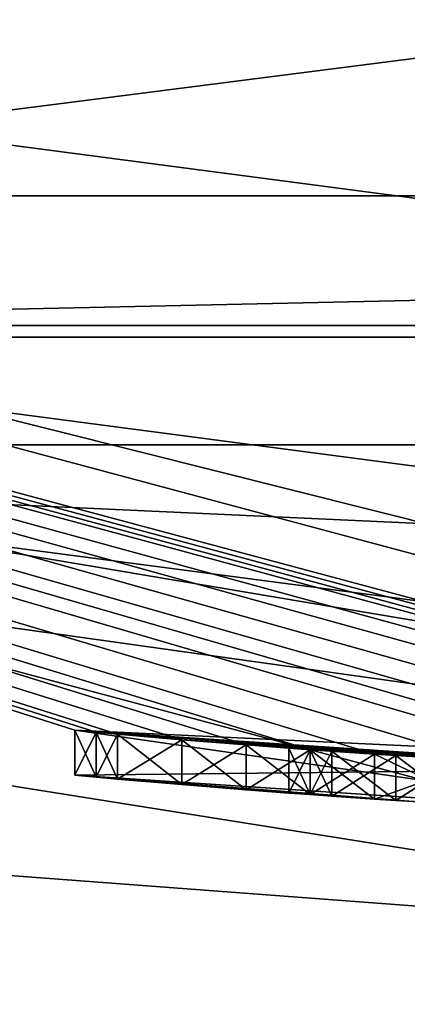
# Model space of a CAD drawing. Extents: x -50 to 50, y -119 to 244.
# Tile 21 of 112: x -2.373 to -1.507, y -24.507 to -22.305. Entities that reach past the tile are written whole.
import ezdxf

# ---------------------------------------------------------------- set-up
doc = ezdxf.new("R2010")
doc.units = 0
doc.header["$LTSCALE"] = 65.185185
for name, color, linetype in [('1035', 7, 'CONTINUOUS'), ('1046', 7, 'CONTINUOUS'), ('1108', 7, 'CONTINUOUS'), ('1114', 7, 'CONTINUOUS'), ('1115', 7, 'CONTINUOUS'), ('1128', 7, 'CONTINUOUS'), ('1129', 7, 'CONTINUOUS'), ('113', 7, 'CONTINUOUS'), ('1130', 7, 'CONTINUOUS'), ('1131', 7, 'CONTINUOUS'), ('1132', 7, 'CONTINUOUS'), ('1136', 7, 'CONTINUOUS'), ('114', 7, 'CONTINUOUS'), ('18', 7, 'CONTINUOUS'), ('3', 7, 'CONTINUOUS'), ('385', 7, 'CONTINUOUS'), ('394', 7, 'CONTINUOUS'), ('435', 7, 'CONTINUOUS'), ('5', 7, 'CONTINUOUS'), ('561', 7, 'CONTINUOUS'), ('570', 7, 'CONTINUOUS'), ('571', 7, 'CONTINUOUS'), ('596', 7, 'CONTINUOUS'), ('597', 7, 'CONTINUOUS'), ('598', 7, 'CONTINUOUS'), ('599', 7, 'CONTINUOUS'), ('600', 7, 'CONTINUOUS'), ('601', 7, 'CONTINUOUS'), ('602', 7, 'CONTINUOUS'), ('603', 7, 'CONTINUOUS'), ('604', 7, 'CONTINUOUS'), ('609', 7, 'CONTINUOUS'), ('7', 7, 'CONTINUOUS'), ('896', 7, 'CONTINUOUS'), ('897', 7, 'CONTINUOUS'), ('909', 7, 'CONTINUOUS'), ('910', 7, 'CONTINUOUS'), ('911', 7, 'CONTINUOUS')]:
    doc.layers.add(name, color=color, linetype=linetype)

msp = doc.modelspace()

# ---------------------------------------------------------------- linework, layer by layer
at = {"layer": '1035', "linetype": 'CONTINUOUS'}
for points in [[(-1.7234, -23.938, 40.625), (-1.7713, -23.9345, 40.4375), (-1.7234, -23.938, 39.875), (-1.7234, -23.938, 40.625)], [(-1.7713, -23.9345, 40.4375), (-1.7713, -23.9345, 40.0625), (-1.7234, -23.938, 39.875), (-1.7713, -23.9345, 40.4375)], [(-1.6755, -23.9414, 40.8125), (-1.7234, -23.938, 40.625), (-1.6755, -23.9414, 39.6875), (-1.6755, -23.9414, 40.8125)], [(-1.6755, -23.9414, 39.6875), (-1.7234, -23.938, 40.625), (-1.7234, -23.938, 39.875), (-1.6755, -23.9414, 39.6875)], [(-1.532, -23.9511, 41), (-1.6755, -23.9414, 40.8125), (-1.532, -23.9511, 39.5), (-1.532, -23.9511, 41)], [(-1.6755, -23.9414, 40.8125), (-1.6755, -23.9414, 39.6875), (-1.532, -23.9511, 39.5), (-1.6755, -23.9414, 40.8125)], [(-1.3883, -23.9598, 41.1875), (-1.532, -23.9511, 41), (-1.3883, -23.9598, 39.3125), (-1.3883, -23.9598, 41.1875)], [(-1.3883, -23.9598, 39.3125), (-1.532, -23.9511, 41), (-1.532, -23.9511, 39.5), (-1.3883, -23.9598, 39.3125)]]:
    msp.add_3dface(points, dxfattribs=at)
at = {"layer": '1046', "linetype": 'CONTINUOUS'}
for points in [[(-2.25, -23.9947, 36.3125), (-0.9596, -24.0809, 35.1894), (-2.25, -23.9947, 36.875), (-2.25, -23.9947, 36.3125)], [(-2.25, -23.9947, 36.875), (-0.9596, -24.0809, 35.1894), (-1.484, -24.0543, 36.3125), (-2.25, -23.9947, 36.875)], [(-0.9588, -24.0809, 36.875), (-2.25, -23.9947, 36.875), (-1.484, -24.0543, 36.3125), (-0.9588, -24.0809, 36.875)]]:
    msp.add_3dface(points, dxfattribs=at)
at = {"layer": '1108', "linetype": 'CONTINUOUS'}
for points in [[(0, -24.4, 6), (-12.2001, -21.131, 6), (0, -24.4, 7), (0, -24.4, 6)], [(0, -24.4, 7), (-12.2001, -21.131, 6), (-12.2001, -21.131, 7), (0, -24.4, 7)]]:
    msp.add_3dface(points, dxfattribs=at)
at = {"layer": '1114', "linetype": 'CONTINUOUS'}
for points in [[(48, -70, 6), (-48, -70, 6), (-13.5, -23.3827, 6), (48, -70, 6)], [(0, -27, 6), (48, -70, 6), (-13.5, -23.3827, 6), (0, -27, 6)]]:
    msp.add_3dface(points, dxfattribs=at)
at = {"layer": '1115', "linetype": 'CONTINUOUS'}
for points in [[(12.2001, -21.131, 7), (0, -24.4, 7), (-48, -70, 7), (12.2001, -21.131, 7)], [(48, -70, 7), (12.2001, -21.131, 7), (-48, -70, 7), (48, -70, 7)], [(0, -24.4, 7), (-12.2001, -21.131, 7), (-48, -70, 7), (0, -24.4, 7)]]:
    msp.add_3dface(points, dxfattribs=at)
at = {"layer": '1128', "linetype": 'CONTINUOUS'}
for points in [[(0, -25.8, 4), (-12.9001, -22.3434, 4), (0, -25.8, 6), (0, -25.8, 4)], [(0, -25.8, 6), (-12.9001, -22.3434, 4), (-12.9, -22.3435, 6), (0, -25.8, 6)]]:
    msp.add_3dface(points, dxfattribs=at)
at = {"layer": '1129', "linetype": 'CONTINUOUS'}
for points in [[(-12.9001, -22.3434, 4), (0, -25.8, 4), (-12.1999, -21.131, 4), (-12.9001, -22.3434, 4)], [(-12.1999, -21.131, 4), (0, -25.8, 4), (0, -24.4, 4), (-12.1999, -21.131, 4)]]:
    msp.add_3dface(points, dxfattribs=at)
at = {"layer": '113', "linetype": 'CONTINUOUS'}
for points in [[(0, -22.2, 31), (-6.162, -22.9885, 31), (-5.7478, -21.443, 31), (0, -22.2, 31)], [(6.162, -22.9885, 31), (-6.162, -22.9885, 31), (0, -22.2, 31), (6.162, -22.9885, 31)], [(0, -23.8, 31), (-6.162, -22.9885, 31), (6.162, -22.9885, 31), (0, -23.8, 31)]]:
    msp.add_3dface(points, dxfattribs=at)
at = {"layer": '1130', "linetype": 'CONTINUOUS'}
for points in [[(-12.1999, -21.131, 4), (0, -24.4, 4), (-12.1999, -21.131, 2), (-12.1999, -21.131, 4)], [(-12.1999, -21.131, 2), (0, -24.4, 4), (0, -24.4, 2), (-12.1999, -21.131, 2)]]:
    msp.add_3dface(points, dxfattribs=at)
at = {"layer": '1131', "linetype": 'CONTINUOUS'}
for points in [[(-12.1999, -21.131, 2), (0, -24.4, 2), (-13.5001, -23.3826, 2), (-12.1999, -21.131, 2)], [(-13.5001, -23.3826, 2), (0, -24.4, 2), (0, -27, 2), (-13.5001, -23.3826, 2)]]:
    msp.add_3dface(points, dxfattribs=at)
at = {"layer": '1132', "linetype": 'CONTINUOUS'}
for points in [[(-13.5, -23.3827, 6), (-13.5001, -23.3826, 2), (0, -27, 2), (-13.5, -23.3827, 6)], [(0, -27, 6), (-13.5, -23.3827, 6), (0, -27, 2), (0, -27, 6)]]:
    msp.add_3dface(points, dxfattribs=at)
at = {"layer": '1136', "linetype": 'CONTINUOUS'}
for points in [[(-12.2001, -21.131, 6), (0, -24.4, 6), (-12.9, -22.3435, 6), (-12.2001, -21.131, 6)], [(0, -24.4, 6), (0, -25.8, 6), (-12.9, -22.3435, 6), (0, -24.4, 6)]]:
    msp.add_3dface(points, dxfattribs=at)
at = {"layer": '114', "linetype": 'CONTINUOUS'}
for points in [[(-6.0844, -22.6987, 71), (11.7538, -20.3494, 71), (-11.7538, -20.3494, 71), (-6.0844, -22.6987, 71)], [(6.0843, -22.6987, 71), (11.7538, -20.3494, 71), (-6.0844, -22.6987, 71), (6.0843, -22.6987, 71)], [(0, -23.5, 71), (6.0843, -22.6987, 71), (-6.0844, -22.6987, 71), (0, -23.5, 71)]]:
    msp.add_3dface(points, dxfattribs=at)
at = {"layer": '18', "linetype": 'CONTINUOUS'}
msp.add_3dface([(0, -23.9), (-11.95, -20.698), (0, -21.5), (0, -23.9)], dxfattribs=at)
at = {"layer": '3', "linetype": 'CONTINUOUS'}
for points in [[(0, -23.9, 29), (-11.95, -20.698, 29), (0, -23.9), (0, -23.9, 29)], [(0, -23.9), (-11.95, -20.698, 29), (-11.95, -20.698), (0, -23.9)]]:
    msp.add_3dface(points, dxfattribs=at)
at = {"layer": '385', "linetype": 'CONTINUOUS'}
for points in [[(-12, -20.7846, 31.2), (0, -24, 31.2), (-2.25, -23.8943, 36.3125), (-12, -20.7846, 31.2)], [(-12, -20.7846, 70.5), (-12, -20.7846, 31.2), (-2.25, -23.8943, 36.3125), (-12, -20.7846, 70.5)], [(0, -24, 70.5), (-12, -20.7846, 70.5), (0, -24, 41.2813), (0, -24, 70.5)], [(-12, -20.7846, 70.5), (-2.25, -23.8943, 36.3125), (-2.25, -23.8943, 36.875), (-12, -20.7846, 70.5)], [(-12, -20.7846, 70.5), (-2.25, -23.8943, 36.875), (-2.25, -23.8943, 40.0625), (-12, -20.7846, 70.5)], [(0, -24, 41.2813), (-12, -20.7846, 70.5), (-0.0479, -24, 41.1875), (0, -24, 41.2813)], [(-0.0479, -24, 41.1875), (-12, -20.7846, 70.5), (-0.0957, -23.9998, 41.2813), (-0.0479, -24, 41.1875)], [(-0.0957, -23.9998, 41.2813), (-12, -20.7846, 70.5), (-0.1436, -23.9996, 41.375), (-0.0957, -23.9998, 41.2813)], [(-0.1436, -23.9996, 41.375), (-12, -20.7846, 70.5), (-0.2872, -23.9983, 41.5156), (-0.1436, -23.9996, 41.375)], [(-0.2872, -23.9983, 41.5156), (-12, -20.7846, 70.5), (-0.4309, -23.9961, 41.6562), (-0.2872, -23.9983, 41.5156)], [(-0.4309, -23.9961, 41.6562), (-12, -20.7846, 70.5), (-0.6224, -23.9919, 41.75), (-0.4309, -23.9961, 41.6562)], [(-0.6224, -23.9919, 41.75), (-12, -20.7846, 70.5), (-0.8138, -23.9862, 41.8437), (-0.6224, -23.9919, 41.75)], [(-0.8138, -23.9862, 41.8437), (-12, -20.7846, 70.5), (-0.9575, -23.9809, 41.8437), (-0.8138, -23.9862, 41.8437)], [(-0.9575, -23.9809, 41.8437), (-12, -20.7846, 70.5), (-1.1011, -23.9747, 41.8437), (-0.9575, -23.9809, 41.8437)], [(-1.1011, -23.9747, 41.8437), (-12, -20.7846, 70.5), (-1.3405, -23.9625, 41.75), (-1.1011, -23.9747, 41.8437)], [(-1.3405, -23.9625, 41.75), (-12, -20.7846, 70.5), (-1.5798, -23.9479, 41.6562), (-1.3405, -23.9625, 41.75)], [(-1.5798, -23.9479, 41.6562), (-12, -20.7846, 70.5), (-1.7235, -23.938, 41.5156), (-1.5798, -23.9479, 41.6562)], [(-1.7235, -23.938, 41.5156), (-12, -20.7846, 70.5), (-1.867, -23.9273, 41.375), (-1.7235, -23.938, 41.5156)], [(-1.867, -23.9273, 41.375), (-12, -20.7846, 70.5), (-2.0107, -23.9156, 41.1405), (-1.867, -23.9273, 41.375)], [(-2.0107, -23.9156, 41.1405), (-12, -20.7846, 70.5), (-2.1543, -23.9031, 40.9063), (-2.0107, -23.9156, 41.1405)], [(-2.1543, -23.9031, 40.9063), (-12, -20.7846, 70.5), (-2.2021, -23.8988, 40.6718), (-2.1543, -23.9031, 40.9063)], [(-2.2021, -23.8988, 40.6718), (-12, -20.7846, 70.5), (-2.25, -23.8943, 40.4375), (-2.2021, -23.8988, 40.6718)], [(-2.25, -23.8943, 40.4375), (-12, -20.7846, 70.5), (-2.25, -23.8943, 40.0625), (-2.25, -23.8943, 40.4375)], [(-2.25, -23.8943, 36.3125), (0, -24, 31.2), (-0.9596, -23.9808, 35.1894), (-2.25, -23.8943, 36.3125)], [(-2.25, -23.8943, 36.875), (-0.9588, -23.9808, 36.875), (-2.1543, -23.9031, 39.5937), (-2.25, -23.8943, 36.875)], [(-2.25, -23.8943, 40.0625), (-2.25, -23.8943, 36.875), (-2.2021, -23.8988, 39.8282), (-2.25, -23.8943, 40.0625)], [(-2.2021, -23.8988, 39.8282), (-2.25, -23.8943, 36.875), (-2.1543, -23.9031, 39.5937), (-2.2021, -23.8988, 39.8282)], [(-2.1543, -23.9031, 39.5937), (-0.9588, -23.9808, 36.875), (-2.0107, -23.9156, 39.3595), (-2.1543, -23.9031, 39.5937)], [(-2.0107, -23.9156, 39.3595), (-0.9588, -23.9808, 36.875), (-1.867, -23.9273, 39.125), (-2.0107, -23.9156, 39.3595)], [(-1.867, -23.9273, 39.125), (-0.9588, -23.9808, 36.875), (-1.7235, -23.938, 38.9844), (-1.867, -23.9273, 39.125)], [(-1.7235, -23.938, 38.9844), (-0.9588, -23.9808, 36.875), (-1.5798, -23.9479, 38.8438), (-1.7235, -23.938, 38.9844)], [(-1.5798, -23.9479, 38.8438), (-0.9588, -23.9808, 36.875), (-1.3405, -23.9625, 38.75), (-1.5798, -23.9479, 38.8438)]]:
    msp.add_3dface(points, dxfattribs=at)
at = {"layer": '394', "linetype": 'CONTINUOUS'}
for points in [[(-12, -20.7846, 70.5), (0, -24, 70.5), (-5.3079, -23.2555, 70.8536), (-12, -20.7846, 70.5)], [(0, -23.5, 71), (-6.0844, -22.6987, 71), (-5.3079, -23.2555, 70.8536), (0, -23.5, 71)], [(5.3079, -23.2555, 70.8536), (0, -23.5, 71), (-5.3079, -23.2555, 70.8536), (5.3079, -23.2555, 70.8536)], [(0, -24, 70.5), (5.3079, -23.2555, 70.8536), (-5.3079, -23.2555, 70.8536), (0, -24, 70.5)]]:
    msp.add_3dface(points, dxfattribs=at)
at = {"layer": '435', "linetype": 'CONTINUOUS'}
for points in [[(-6.162, -22.9885, 31), (0, -23.8, 31), (-12, -20.7846, 31.2), (-6.162, -22.9885, 31)], [(0, -23.8, 31), (0, -24, 31.2), (-12, -20.7846, 31.2), (0, -23.8, 31)]]:
    msp.add_3dface(points, dxfattribs=at)
at = {"layer": '5', "linetype": 'CONTINUOUS'}
msp.add_3dface([(0, -22.9, 30), (5.929, -22.1192, 30), (-5.929, -22.1192, 30), (0, -22.9, 30)], dxfattribs=at)
at = {"layer": '561', "linetype": 'CONTINUOUS'}
for points in [[(-2.25, -23.8943, 36.3125), (-0.9596, -23.9808, 35.1894), (-2.25, -23.9947, 36.3125), (-2.25, -23.8943, 36.3125)], [(-2.25, -23.9947, 36.3125), (-0.9596, -23.9808, 35.1894), (-0.9596, -24.0809, 35.1894), (-2.25, -23.9947, 36.3125)]]:
    msp.add_3dface(points, dxfattribs=at)
at = {"layer": '570', "linetype": 'CONTINUOUS'}
for points in [[(-0.9588, -23.9808, 36.875), (-2.25, -23.8943, 36.875), (-0.9588, -24.0809, 36.875), (-0.9588, -23.9808, 36.875)], [(-0.9588, -24.0809, 36.875), (-2.25, -23.8943, 36.875), (-2.25, -23.9947, 36.875), (-0.9588, -24.0809, 36.875)]]:
    msp.add_3dface(points, dxfattribs=at)
at = {"layer": '571', "linetype": 'CONTINUOUS'}
for points in [[(-2.25, -23.8943, 36.875), (-2.25, -23.8943, 36.3125), (-2.25, -23.9947, 36.875), (-2.25, -23.8943, 36.875)], [(-2.25, -23.8943, 36.3125), (-2.25, -23.9947, 36.3125), (-2.25, -23.9947, 36.875), (-2.25, -23.8943, 36.3125)]]:
    msp.add_3dface(points, dxfattribs=at)
at = {"layer": '596', "linetype": 'CONTINUOUS'}
for points in [[(-1.3405, -23.9625, 41.75), (-1.5798, -23.9479, 41.6562), (-1.3405, -24.0627, 41.75), (-1.3405, -23.9625, 41.75)], [(-1.3405, -24.0627, 41.75), (-1.5798, -23.9479, 41.6562), (-1.5798, -24.0482, 41.6562), (-1.3405, -24.0627, 41.75)]]:
    msp.add_3dface(points, dxfattribs=at)
at = {"layer": '597', "linetype": 'CONTINUOUS'}
for points in [[(-1.7235, -23.938, 41.5156), (-1.867, -23.9273, 41.375), (-1.7235, -24.0383, 41.5156), (-1.7235, -23.938, 41.5156)], [(-1.7235, -24.0383, 41.5156), (-1.867, -23.9273, 41.375), (-1.867, -24.0276, 41.375), (-1.7235, -24.0383, 41.5156)], [(-1.5798, -23.9479, 41.6562), (-1.7235, -23.938, 41.5156), (-1.5798, -24.0482, 41.6562), (-1.5798, -23.9479, 41.6562)], [(-1.5798, -24.0482, 41.6562), (-1.7235, -23.938, 41.5156), (-1.7235, -24.0383, 41.5156), (-1.5798, -24.0482, 41.6562)]]:
    msp.add_3dface(points, dxfattribs=at)
at = {"layer": '598', "linetype": 'CONTINUOUS'}
for points in [[(-2.0107, -23.9156, 41.1405), (-2.1543, -23.9031, 40.9063), (-2.0107, -24.016, 41.1405), (-2.0107, -23.9156, 41.1405)], [(-2.0107, -24.016, 41.1405), (-2.1543, -23.9031, 40.9063), (-2.1543, -24.0035, 40.9063), (-2.0107, -24.016, 41.1405)], [(-1.867, -23.9273, 41.375), (-2.0107, -23.9156, 41.1405), (-1.867, -24.0276, 41.375), (-1.867, -23.9273, 41.375)], [(-1.867, -24.0276, 41.375), (-2.0107, -23.9156, 41.1405), (-2.0107, -24.016, 41.1405), (-1.867, -24.0276, 41.375)]]:
    msp.add_3dface(points, dxfattribs=at)
at = {"layer": '599', "linetype": 'CONTINUOUS'}
for points in [[(-2.2021, -23.8988, 40.6718), (-2.25, -23.8943, 40.4375), (-2.2021, -23.9992, 40.6718), (-2.2021, -23.8988, 40.6718)], [(-2.2021, -23.9992, 40.6718), (-2.25, -23.8943, 40.4375), (-2.25, -23.9947, 40.4375), (-2.2021, -23.9992, 40.6718)], [(-2.1543, -23.9031, 40.9063), (-2.2021, -23.8988, 40.6718), (-2.1543, -24.0035, 40.9063), (-2.1543, -23.9031, 40.9063)], [(-2.1543, -24.0035, 40.9063), (-2.2021, -23.8988, 40.6718), (-2.2021, -23.9992, 40.6718), (-2.1543, -24.0035, 40.9063)]]:
    msp.add_3dface(points, dxfattribs=at)
at = {"layer": '600', "linetype": 'CONTINUOUS'}
for points in [[(-2.25, -23.8943, 40.4375), (-2.25, -23.8943, 40.0625), (-2.25, -23.9947, 40.4375), (-2.25, -23.8943, 40.4375)], [(-2.25, -23.9947, 40.4375), (-2.25, -23.8943, 40.0625), (-2.25, -23.9947, 40.0625), (-2.25, -23.9947, 40.4375)]]:
    msp.add_3dface(points, dxfattribs=at)
at = {"layer": '601', "linetype": 'CONTINUOUS'}
for points in [[(-2.25, -23.8943, 40.0625), (-2.2021, -23.8988, 39.8282), (-2.25, -23.9947, 40.0625), (-2.25, -23.8943, 40.0625)], [(-2.25, -23.9947, 40.0625), (-2.2021, -23.8988, 39.8282), (-2.2021, -23.9992, 39.8282), (-2.25, -23.9947, 40.0625)], [(-2.2021, -23.8988, 39.8282), (-2.1543, -23.9031, 39.5937), (-2.2021, -23.9992, 39.8282), (-2.2021, -23.8988, 39.8282)], [(-2.2021, -23.9992, 39.8282), (-2.1543, -23.9031, 39.5937), (-2.1543, -24.0035, 39.5937), (-2.2021, -23.9992, 39.8282)]]:
    msp.add_3dface(points, dxfattribs=at)
at = {"layer": '602', "linetype": 'CONTINUOUS'}
for points in [[(-2.1543, -23.9031, 39.5937), (-2.0107, -23.9156, 39.3595), (-2.1543, -24.0035, 39.5937), (-2.1543, -23.9031, 39.5937)], [(-2.1543, -24.0035, 39.5937), (-2.0107, -23.9156, 39.3595), (-2.0107, -24.016, 39.3595), (-2.1543, -24.0035, 39.5937)], [(-2.0107, -23.9156, 39.3595), (-1.867, -23.9273, 39.125), (-2.0107, -24.016, 39.3595), (-2.0107, -23.9156, 39.3595)], [(-2.0107, -24.016, 39.3595), (-1.867, -23.9273, 39.125), (-1.867, -24.0276, 39.125), (-2.0107, -24.016, 39.3595)]]:
    msp.add_3dface(points, dxfattribs=at)
at = {"layer": '603', "linetype": 'CONTINUOUS'}
for points in [[(-1.867, -23.9273, 39.125), (-1.7235, -23.938, 38.9844), (-1.867, -24.0276, 39.125), (-1.867, -23.9273, 39.125)], [(-1.867, -24.0276, 39.125), (-1.7235, -23.938, 38.9844), (-1.7235, -24.0383, 38.9844), (-1.867, -24.0276, 39.125)], [(-1.7235, -23.938, 38.9844), (-1.5798, -23.9479, 38.8438), (-1.7235, -24.0383, 38.9844), (-1.7235, -23.938, 38.9844)], [(-1.7235, -24.0383, 38.9844), (-1.5798, -23.9479, 38.8438), (-1.5798, -24.0482, 38.8438), (-1.7235, -24.0383, 38.9844)]]:
    msp.add_3dface(points, dxfattribs=at)
at = {"layer": '604', "linetype": 'CONTINUOUS'}
for points in [[(-1.5798, -23.9479, 38.8438), (-1.3405, -23.9625, 38.75), (-1.5798, -24.0482, 38.8438), (-1.5798, -23.9479, 38.8438)], [(-1.5798, -24.0482, 38.8438), (-1.3405, -23.9625, 38.75), (-1.3405, -24.0627, 38.75), (-1.5798, -24.0482, 38.8438)]]:
    msp.add_3dface(points, dxfattribs=at)
at = {"layer": '609', "color": 7, "linetype": 'CONTINUOUS'}
for points in [[(-2.2021, -23.9992, 40.6718), (-2.25, -23.9947, 40.4375), (-2.2021, -23.9992, 39.8282), (-2.2021, -23.9992, 40.6718)], [(-2.25, -23.9947, 40.4375), (-2.25, -23.9947, 40.0625), (-2.2021, -23.9992, 39.8282), (-2.25, -23.9947, 40.4375)], [(-2.1543, -24.0035, 40.9063), (-2.2021, -23.9992, 40.6718), (-2.1543, -24.0035, 39.5937), (-2.1543, -24.0035, 40.9063)], [(-2.2021, -23.9992, 40.6718), (-2.2021, -23.9992, 39.8282), (-2.1543, -24.0035, 39.5937), (-2.2021, -23.9992, 40.6718)], [(-2.0107, -24.016, 41.1405), (-2.1543, -24.0035, 40.9063), (-2.0107, -24.016, 39.3595), (-2.0107, -24.016, 41.1405)], [(-2.1543, -24.0035, 40.9063), (-2.1543, -24.0035, 39.5937), (-2.0107, -24.016, 39.3595), (-2.1543, -24.0035, 40.9063)], [(-1.867, -24.0276, 41.375), (-2.0107, -24.016, 41.1405), (-1.867, -24.0276, 39.125), (-1.867, -24.0276, 41.375)], [(-2.0107, -24.016, 41.1405), (-2.0107, -24.016, 39.3595), (-1.867, -24.0276, 39.125), (-2.0107, -24.016, 41.1405)], [(-1.7235, -24.0383, 41.5156), (-1.867, -24.0276, 41.375), (-1.7713, -24.0348, 40.4375), (-1.7235, -24.0383, 41.5156)], [(-1.867, -24.0276, 41.375), (-1.867, -24.0276, 39.125), (-1.7235, -24.0383, 38.9844), (-1.867, -24.0276, 41.375)], [(-1.867, -24.0276, 41.375), (-1.7235, -24.0383, 38.9844), (-1.7713, -24.0348, 40.0625), (-1.867, -24.0276, 41.375)], [(-1.7713, -24.0348, 40.4375), (-1.867, -24.0276, 41.375), (-1.7713, -24.0348, 40.0625), (-1.7713, -24.0348, 40.4375)], [(-1.7235, -24.0383, 41.5156), (-1.7713, -24.0348, 40.4375), (-1.7234, -24.0383, 40.625), (-1.7235, -24.0383, 41.5156)], [(-1.7713, -24.0348, 40.0625), (-1.7235, -24.0383, 38.9844), (-1.7234, -24.0383, 39.875), (-1.7713, -24.0348, 40.0625)], [(-1.5798, -24.0482, 41.6562), (-1.7235, -24.0383, 41.5156), (-1.6755, -24.0417, 40.8125), (-1.5798, -24.0482, 41.6562)], [(-1.6755, -24.0417, 40.8125), (-1.7235, -24.0383, 41.5156), (-1.7234, -24.0383, 40.625), (-1.6755, -24.0417, 40.8125)], [(-1.7235, -24.0383, 38.9844), (-1.5798, -24.0482, 38.8438), (-1.7234, -24.0383, 39.875), (-1.7235, -24.0383, 38.9844)], [(-1.7234, -24.0383, 39.875), (-1.5798, -24.0482, 38.8438), (-1.6755, -24.0417, 39.6875), (-1.7234, -24.0383, 39.875)], [(-1.532, -24.0513, 41), (-1.5798, -24.0482, 41.6562), (-1.6755, -24.0417, 40.8125), (-1.532, -24.0513, 41)], [(-1.6755, -24.0417, 39.6875), (-1.5798, -24.0482, 38.8438), (-1.532, -24.0513, 39.5), (-1.6755, -24.0417, 39.6875)], [(-1.3405, -24.0627, 41.75), (-1.5798, -24.0482, 41.6562), (-1.3883, -24.06, 41.1875), (-1.3405, -24.0627, 41.75)], [(-1.3883, -24.06, 41.1875), (-1.5798, -24.0482, 41.6562), (-1.532, -24.0513, 41), (-1.3883, -24.06, 41.1875)], [(-1.5798, -24.0482, 38.8438), (-1.3405, -24.0627, 38.75), (-1.532, -24.0513, 39.5), (-1.5798, -24.0482, 38.8438)], [(-1.532, -24.0513, 39.5), (-1.3405, -24.0627, 38.75), (-1.3883, -24.06, 39.3125), (-1.532, -24.0513, 39.5)]]:
    msp.add_3dface(points, dxfattribs=at)
at = {"layer": '7', "linetype": 'CONTINUOUS'}
for points in [[(-11.95, -20.698, 29), (0, -23.9, 29), (-5.2531, -23.0152, 29.7071), (-11.95, -20.698, 29)], [(0, -22.9, 30), (-5.929, -22.1192, 30), (-5.2531, -23.0152, 29.7071), (0, -22.9, 30)], [(0, -22.9, 30), (-5.2531, -23.0152, 29.7071), (5.2531, -23.0152, 29.7071), (0, -22.9, 30)], [(-5.2531, -23.0152, 29.7071), (0, -23.9, 29), (5.2531, -23.0152, 29.7071), (-5.2531, -23.0152, 29.7071)]]:
    msp.add_3dface(points, dxfattribs=at)
at = {"layer": '896', "linetype": 'CONTINUOUS'}
for points in [[(-1.7713, -24.0348, 40.4375), (-1.7713, -23.9345, 40.4375), (-1.7234, -23.938, 40.625), (-1.7713, -24.0348, 40.4375)], [(-1.7234, -24.0383, 40.625), (-1.7713, -24.0348, 40.4375), (-1.7234, -23.938, 40.625), (-1.7234, -24.0383, 40.625)], [(-1.6755, -23.9414, 40.8125), (-1.7234, -24.0383, 40.625), (-1.7234, -23.938, 40.625), (-1.6755, -23.9414, 40.8125)], [(-1.6755, -24.0417, 40.8125), (-1.7234, -24.0383, 40.625), (-1.6755, -23.9414, 40.8125), (-1.6755, -24.0417, 40.8125)]]:
    msp.add_3dface(points, dxfattribs=at)
at = {"layer": '897', "linetype": 'CONTINUOUS'}
for points in [[(-1.6755, -24.0417, 40.8125), (-1.6755, -23.9414, 40.8125), (-1.532, -23.9511, 41), (-1.6755, -24.0417, 40.8125)], [(-1.532, -24.0513, 41), (-1.6755, -24.0417, 40.8125), (-1.532, -23.9511, 41), (-1.532, -24.0513, 41)], [(-1.3883, -23.9598, 41.1875), (-1.532, -24.0513, 41), (-1.532, -23.9511, 41), (-1.3883, -23.9598, 41.1875)], [(-1.3883, -24.06, 41.1875), (-1.532, -24.0513, 41), (-1.3883, -23.9598, 41.1875), (-1.3883, -24.06, 41.1875)]]:
    msp.add_3dface(points, dxfattribs=at)
at = {"layer": '909', "linetype": 'CONTINUOUS'}
for points in [[(-1.6755, -24.0417, 39.6875), (-1.532, -24.0513, 39.5), (-1.6755, -23.9414, 39.6875), (-1.6755, -24.0417, 39.6875)], [(-1.6755, -23.9414, 39.6875), (-1.532, -24.0513, 39.5), (-1.532, -23.9511, 39.5), (-1.6755, -23.9414, 39.6875)], [(-1.532, -24.0513, 39.5), (-1.3883, -24.06, 39.3125), (-1.532, -23.9511, 39.5), (-1.532, -24.0513, 39.5)], [(-1.3883, -24.06, 39.3125), (-1.3883, -23.9598, 39.3125), (-1.532, -23.9511, 39.5), (-1.3883, -24.06, 39.3125)]]:
    msp.add_3dface(points, dxfattribs=at)
at = {"layer": '910', "linetype": 'CONTINUOUS'}
for points in [[(-1.7713, -24.0348, 40.0625), (-1.7234, -24.0383, 39.875), (-1.7713, -23.9345, 40.0625), (-1.7713, -24.0348, 40.0625)], [(-1.7713, -23.9345, 40.0625), (-1.7234, -24.0383, 39.875), (-1.7234, -23.938, 39.875), (-1.7713, -23.9345, 40.0625)], [(-1.7234, -24.0383, 39.875), (-1.6755, -24.0417, 39.6875), (-1.7234, -23.938, 39.875), (-1.7234, -24.0383, 39.875)], [(-1.6755, -24.0417, 39.6875), (-1.6755, -23.9414, 39.6875), (-1.7234, -23.938, 39.875), (-1.6755, -24.0417, 39.6875)]]:
    msp.add_3dface(points, dxfattribs=at)
at = {"layer": '911', "linetype": 'CONTINUOUS'}
for points in [[(-1.7713, -24.0348, 40.4375), (-1.7713, -24.0348, 40.0625), (-1.7713, -23.9345, 40.4375), (-1.7713, -24.0348, 40.4375)], [(-1.7713, -23.9345, 40.4375), (-1.7713, -24.0348, 40.0625), (-1.7713, -23.9345, 40.0625), (-1.7713, -23.9345, 40.4375)]]:
    msp.add_3dface(points, dxfattribs=at)

doc.saveas('drawing.dxf')
